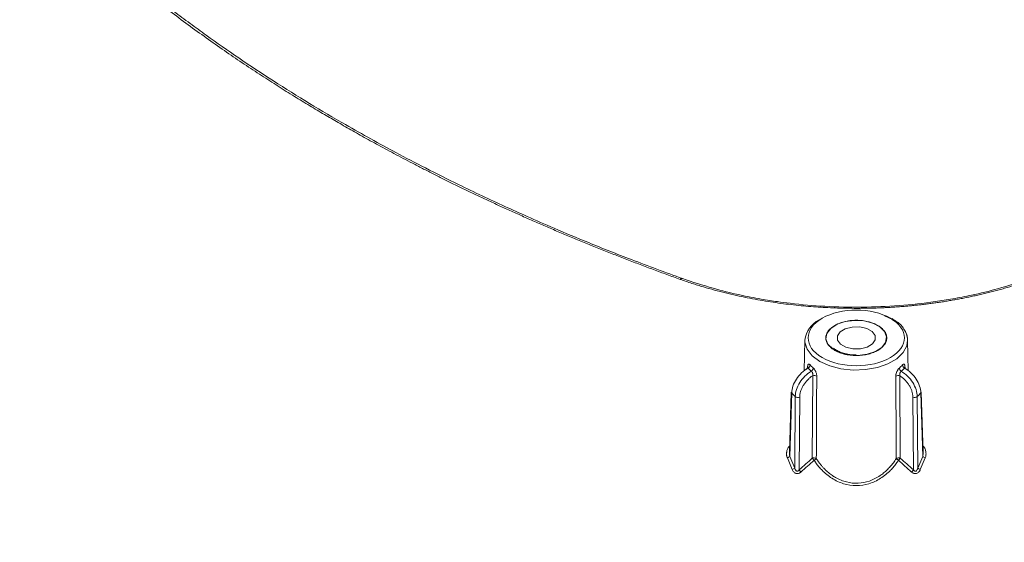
# Model space of a CAD drawing. Header units: millimetres. Extents: x 0 to 420, y 0 to 297.
# Tile 77 of 106: x 298 to 336, y 232 to 252. Entities that reach past the tile are written whole.
import ezdxf

# ---------------------------------------------------------------- set-up
doc = ezdxf.new("R2010")
doc.units = ezdxf.units.MM

msp = doc.modelspace()

# ---------------------------------------------------------------- linework, layer by layer
at = {"color": 7, "linetype": 'Continuous', "lineweight": 15}
for p, q in [((331.68118722, 240.89305243), (331.99387996, 240.74575037)), ((332.0191786, 240.74489674), (331.97457933, 240.77887359)), ((328.57615777, 239.94273018), (328.55057463, 238.74600491)), ((332.60572839, 238.74600795), (332.58013472, 239.94272714)), ((328.68447517, 238.8925008), (328.68203328, 238.89692143)), ((328.86507441, 235.34354394), (328.87962298, 238.55732044)), ((332.27667741, 238.55732196), (332.29122861, 235.34354698)), ((328.04394317, 237.92121161), (327.97424809, 235.54530173)), ((327.98810386, 235.41005483), (328.06065176, 237.8832508)), ((333.09563809, 237.88325232), (333.16818599, 235.41005331)), ((333.18198644, 235.54741277), (333.11235195, 237.92121313)), ((328.20253386, 237.74139277), (328.18110218, 234.95573345)), ((328.37326284, 237.71498619), (328.35149399, 234.88623003)), ((332.80479849, 234.88622699), (332.78303228, 237.71498163)), ((332.97520083, 234.95573345), (332.95376653, 237.74139429)), ((328.08374033, 234.89895347), (327.89176934, 235.35320489)), ((327.98810386, 235.41005483), (328.18110218, 234.95573345)), ((332.97520083, 234.95573345), (333.16818599, 235.41005331)), ((333.26452314, 235.35320489), (333.07255215, 234.89895651))]:
    msp.add_line(p, q, dxfattribs=at)
at = {"color": 8, "linetype": 'Continuous', "lineweight": 15}
for p, q in [((328.68078468, 238.84846165), (328.68203328, 238.89692143)), ((332.47425656, 238.89692295), (332.47551307, 238.8484647))]:
    msp.add_line(p, q, dxfattribs=at)
at = {"color": 7, "linetype": 'Continuous', "lineweight": 15, "flags": 128}
for points in [[(329.58400218, 240.39838589), (329.83052173, 240.557642), (330.15022139, 240.6651266), (330.5118071, 240.71031661), (330.8798966, 240.68879597), (331.2184438, 240.60266321), (331.49430546, 240.46034594), (331.68050233, 240.27578878), (331.7587822, 240.06704675), (331.72149804, 239.85455624), (331.5722982, 239.65911863), (331.32578128, 239.499861), (331.00608163, 239.39237639), (330.64448538, 239.3471803), (330.27640642, 239.36870703), (329.93785659, 239.45484131), (329.66198439, 239.5971525), (329.47580069, 239.78171422), (329.39750765, 239.99045169), (329.4347918, 240.20294219), (329.58400218, 240.39838589)], [(329.94760831, 240.26318844), (330.15101691, 240.38464352), (330.41944492, 240.45190921), (330.71204151, 240.45476049), (330.98424957, 240.39275177), (331.19463346, 240.27532649), (331.31116686, 240.12036478), (331.31610331, 239.95145692), (331.20868417, 239.79430848), (331.00528348, 239.672861), (330.73684757, 239.6055877), (330.44424834, 239.60273795), (330.17204028, 239.66474666), (329.96165902, 239.78217042), (329.84513615, 239.93713822), (329.84019707, 240.10604759), (329.94760831, 240.26318844)], [(328.62696316, 238.80995382), (328.64477284, 238.81692305), (328.64851864, 238.81876307)], [(332.52933723, 238.80995534), (332.51152228, 238.81691849), (332.50777911, 238.81876307)]]:
    msp.add_lwpolyline(points, dxfattribs=at)
at = {"color": 8, "linetype": 'Continuous', "lineweight": 15, "flags": 128}
msp.add_lwpolyline([(332.58013472, 239.94272714), (332.54749198, 239.72012412), (332.40390821, 239.45410877), (332.15420393, 239.21565724), (331.81290929, 239.01863204), (331.39985437, 238.87448083), (330.9390418, 238.7915856), (330.45726118, 238.77476081), (329.98250327, 238.82498882), (329.54236373, 238.93934385), (329.16242306, 239.1111851), (328.86475041, 239.3305217), (328.66666022, 239.58460885), (328.57965595, 239.85867923), (328.57615777, 239.94273018)], dxfattribs=at)
at = {"color": 8, "linetype": 'Continuous', "lineweight": 15}
msp.add_arc((323.78690434, 242.2569479), 0.08529238, 78.191452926, 142.071245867, dxfattribs=at)
at = {"color": 7, "linetype": 'Continuous', "lineweight": 15}
for centre, radius, start, end in [((329.58554996, 239.81721842), 1.01716557, 116.563529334, 172.912000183), ((331.81793133, 239.91346234), 0.76276499, 2.19879115, 38.151311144), ((328.63949032, 238.87365964), 0.05003714, 318.850340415, 355.801399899), ((328.62897951, 238.99170945), 0.14981396, 296.812102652, 354.544742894), ((328.73741762, 238.86737619), 0.16389548, 302.487515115, 355.591136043), ((332.41888975, 238.86737908), 0.16390552, 184.410675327, 237.511828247), ((332.52736116, 238.9917488), 0.14986844, 185.46896425, 243.18003965), ((332.51704778, 238.8738171), 0.05032372, 185.851098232, 221.098028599), ((328.94051367, 238.36989175), 0.19707154, 60.474006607, 107.997628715), ((332.21579237, 238.36987052), 0.19709143, 72.005980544, 119.526368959), ((328.09620375, 237.92155672), 0.05226172, 180.378356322, 227.135390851), ((333.06015363, 237.92153576), 0.05219932, 312.82706661, 359.645864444), ((328.31295513, 237.89019147), 0.18529412, 233.421446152, 288.994061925), ((332.84333463, 237.89020928), 0.18531353, 251.009755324, 306.578189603), ((327.77196606, 235.66626277), 0.33519854, 290.941214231, 310.151080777), ((333.384427, 235.66645008), 0.33540942, 229.85624226, 249.054175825), ((327.96200847, 235.21955392), 0.34293336, 290.79174873, 309.708450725), ((329.57878888, 235.87509744), 1.57610644, 218.859409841, 222.853998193), ((331.58358101, 235.86984323), 1.56807941, 317.135923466, 321.150674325), ((333.19405349, 235.21913517), 0.34245722, 230.277816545, 249.219258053)]:
    msp.add_arc(centre, radius, start, end, dxfattribs=at)
for points, knots in [([(323.71962424, 242.30937145), (323.54602496, 242.37194152), (323.19795573, 242.49739548), (322.67816407, 242.68915641), (322.1588649, 242.88403037), (321.64084611, 243.08208376), (321.12456866, 243.28308497), (320.61057497, 243.48686422), (320.09949466, 243.69317125), (319.59208909, 243.90167138), (319.08923029, 244.11196963), (318.59177373, 244.32366749), (318.10050397, 244.53638325), (317.61613855, 244.74975239), (317.13934187, 244.96341894), (316.67081345, 245.17700688), (316.21119859, 245.39003301), (315.76116564, 245.60199452), (315.32133456, 245.81241718), (314.89224693, 246.02086459), (314.47437074, 246.22693704), (314.06810462, 246.43027005), (313.67377544, 246.63053323), (313.29163071, 246.82744432), (312.92175265, 247.02071411), (312.56414892, 247.21009316), (312.21879245, 247.3953651), (311.88562841, 247.57633905), (311.564577, 247.7528486), (311.2555352, 247.92475024), (310.95837879, 248.09192203), (310.67295445, 248.25426733), (310.3051486, 248.46571678), (309.84152161, 248.73650022), (309.27005135, 249.07749636), (308.66997926, 249.44377066), (308.04327706, 249.83564135), (307.39252546, 250.25320439), (306.7211463, 250.69617992), (306.03278454, 251.16342786), (305.33200802, 251.65321542), (304.62414365, 252.16326727), (303.91496497, 252.6911665), (303.20933656, 253.23402965), (302.51180378, 253.78881477), (301.82674194, 254.35230381), (301.15842336, 254.92172578), (300.50817769, 255.49400941), (300.08944336, 255.87930327), (299.88095293, 256.07114348)], [0, 0, 0, 0, 0.0180519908, 0.0361945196, 0.054410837, 0.0726844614, 0.0909988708, 0.1093378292, 0.1276837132, 0.1460069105, 0.1642741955, 0.1824545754, 0.2005192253, 0.218441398, 0.2361963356, 0.2537596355, 0.2711001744, 0.2881866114, 0.3049906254, 0.3214867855, 0.3376524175, 0.3534674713, 0.3689143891, 0.3839784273, 0.3986494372, 0.4129197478, 0.4267831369, 0.4402347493, 0.4532710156, 0.4658895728, 0.4780891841, 0.4898696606, 0.5012329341, 0.5238752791, 0.5480427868, 0.5737270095, 0.6009040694, 0.62953266, 0.6595468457, 0.6908356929, 0.7232508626, 0.756607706, 0.7906925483, 0.8253208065, 0.8603055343, 0.8954321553, 0.9305031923, 0.9653971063, 1, 1, 1, 1]), ([(323.80778186, 242.33902405), (323.14000346, 242.58331459), (321.90436092, 243.03534445), (320.2424863, 243.69615668), (318.89319193, 244.25933044), (317.80862307, 244.7320589), (316.87466062, 245.15303689), (315.98312229, 245.5675891), (314.94762687, 246.06488698), (313.82547223, 246.62570199), (312.68904545, 247.21944938), (311.65202151, 247.7829944), (310.52527609, 248.41833844), (309.25344308, 249.16905913), (307.86398338, 250.03588266), (306.52084585, 250.92242581), (305.4461903, 251.67239176), (304.61144485, 252.27955821), (303.93325334, 252.78709907), (303.15286684, 253.39038351), (302.22720373, 254.13675915), (301.16059445, 255.03730002), (300.43363929, 255.70062537), (300.04319802, 256.05689163)], [0, 0, 0, 0, 0.0699199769, 0.1293783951, 0.1784564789, 0.217191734, 0.2495835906, 0.2832731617, 0.3184584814, 0.3687398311, 0.414569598, 0.4540542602, 0.4947405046, 0.5539240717, 0.6149869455, 0.6757500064, 0.7344545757, 0.7641839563, 0.7945939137, 0.832733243, 0.8796300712, 0.9353503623, 1, 1, 1, 1]), ([(337.43667236, 242.30937145), (337.36313456, 242.28332157), (337.21766977, 242.23179242), (336.99855409, 242.1584195), (336.78182022, 242.0888268), (336.56712076, 242.02302419), (336.35440189, 241.96075541), (336.14353668, 241.90183878), (335.93442092, 241.84607779), (335.72694832, 241.79328786), (335.52104563, 241.74328356), (335.3166327, 241.69594907), (335.11365065, 241.65120005), (334.91205726, 241.60895165), (334.71181048, 241.56912188), (334.51286949, 241.53162994), (334.31519443, 241.49639653), (334.11874628, 241.46334404), (333.92348936, 241.43239579), (333.72939369, 241.40348065), (333.53642874, 241.37654921), (333.34457149, 241.35155192), (333.15379996, 241.32844059), (332.9640928, 241.30716767), (332.77542916, 241.28768641), (332.58778879, 241.26995068), (332.40115188, 241.25391544), (332.21550049, 241.23953529), (332.03081897, 241.22677018), (331.84709246, 241.21559522), (331.6643095, 241.20598394), (331.482459, 241.19791063), (331.30153025, 241.19134968), (331.1215128, 241.18627572), (330.94239665, 241.18266358), (330.76417149, 241.18048831), (330.52351216, 241.17945269), (330.21873201, 241.18181449), (329.84831681, 241.19076669), (329.47394572, 241.20605326), (329.09552864, 241.22790548), (328.71294733, 241.25654242), (328.32605882, 241.29227373), (327.93470914, 241.33551434), (327.53871719, 241.38667615), (327.13787203, 241.44618564), (326.73189426, 241.51452369), (326.32050873, 241.59237622), (325.90336693, 241.68043998), (325.48006265, 241.77947247), (325.04981109, 241.89028107), (324.61222106, 242.01467537), (324.16545906, 242.15349658), (323.87038024, 242.25666343), (323.71962424, 242.30937145)], [0, 0, 0, 0, 0.0179131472, 0.0354339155, 0.0525886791, 0.0694028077, 0.0859006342, 0.1021054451, 0.1180394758, 0.1337239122, 0.1491783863, 0.1644168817, 0.1794503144, 0.1942891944, 0.2089436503, 0.2234234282, 0.237737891, 0.2518960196, 0.2659064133, 0.2797768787, 0.2935138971, 0.3071235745, 0.320611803, 0.3339842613, 0.3472464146, 0.3604035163, 0.3734606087, 0.3864225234, 0.3992936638, 0.4120778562, 0.4247787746, 0.437399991, 0.449944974, 0.4624170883, 0.4748195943, 0.4871556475, 0.4994282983, 0.5247868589, 0.5504324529, 0.5763932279, 0.6026992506, 0.6293825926, 0.6564804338, 0.6840365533, 0.7120987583, 0.7407187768, 0.7699560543, 0.7998850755, 0.8305887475, 0.8621570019, 0.8946989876, 0.9283838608, 0.9634112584, 1, 1, 1, 1]), ([(337.35247769, 242.34063379), (336.93579928, 242.20166079), (336.20125476, 241.95667125), (335.17683947, 241.71036704), (334.36368565, 241.55055153), (333.42611967, 241.40116504), (332.25013224, 241.2730822), (330.80590143, 241.21127327), (329.3809434, 241.24306501), (328.28198741, 241.33793011), (327.45829564, 241.44510518), (326.80026711, 241.54875813), (325.95753256, 241.71428301), (324.91743519, 241.96799594), (324.19823149, 242.2086543), (323.80381743, 242.34063227)], [0, 0, 0, 0, 0.1012184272, 0.1784336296, 0.233012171, 0.2818122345, 0.3828143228, 0.4839592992, 0.5854716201, 0.6818151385, 0.7169720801, 0.7629242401, 0.8251577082, 0.9041158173, 1, 1, 1, 1]), ([(329.25079373, 239.26248631), (328.51820681, 239.68539974), (328.51820681, 240.37210386), (329.98338064, 241.21793071), (331.17291596, 241.21793071), (331.90550288, 240.79501728)], [0, 0, 0, 0, 0.5, 0.5, 1, 1, 1, 1]), ([(331.90550288, 240.79501728), (332.63808979, 240.37210386), (332.63808979, 239.68539974), (331.17291596, 238.83957289), (329.98338064, 238.83957289), (329.25079373, 239.26248631)], [0, 0, 0, 0, 0.5, 0.5, 1, 1, 1, 1]), ([(329.738459, 239.54400948), (329.72107647, 239.55440458), (329.68644565, 239.5751145), (329.63899992, 239.60838684), (329.59522703, 239.64307042), (329.55542082, 239.67933039), (329.51950555, 239.71712672), (329.4639664, 239.78535536), (329.40669711, 239.88869613), (329.38262385, 240.02869395), (329.4066973, 240.16878081), (329.47902057, 240.29940309), (329.58982799, 240.41647132), (329.73354097, 240.51626127), (329.90644917, 240.59926761), (330.10915283, 240.66322474), (330.33549385, 240.70500311), (330.57806998, 240.71891718), (330.82066901, 240.7050139), (331.0234741, 240.66762933), (331.18415693, 240.62039454), (331.30857155, 240.57228101), (331.38131354, 240.53314465), (331.4178376, 240.51349411)], [0, 0, 0, 0, 0.0201451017, 0.0401346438, 0.0600479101, 0.0799650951, 0.0999663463, 0.120130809, 0.1850761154, 0.250093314, 0.3150386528, 0.3800558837, 0.4400067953, 0.500028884, 0.5599798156, 0.620001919, 0.6849472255, 0.749964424, 0.8149097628, 0.8799269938, 0.9200427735, 0.9598531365, 1, 1, 1, 1]), ([(332.39905868, 240.41932825), (332.3851196, 240.4431247), (332.30946164, 240.57228612), (332.14959319, 240.66734849), (332.0191786, 240.74489674)], [0, 0, 0, 0, 0.1842381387, 1, 1, 1, 1]), ([(331.4178376, 240.51349411), (331.43522013, 240.50309902), (331.46985096, 240.4823891), (331.51729668, 240.44911676), (331.56106957, 240.41443318), (331.60087578, 240.37817321), (331.63679105, 240.34037688), (331.6923302, 240.27214824), (331.74959949, 240.16880747), (331.77367275, 240.02880965), (331.7495993, 239.88872278), (331.67727603, 239.75810051), (331.56646861, 239.64103227), (331.42275563, 239.54124233), (331.24984743, 239.45823599), (331.04714377, 239.39427886), (330.82080275, 239.35250049), (330.57822662, 239.33858642), (330.33562759, 239.3524897), (330.1328225, 239.38987427), (329.97213967, 239.43710906), (329.84772505, 239.48522259), (329.77498306, 239.52435895), (329.738459, 239.54400948)], [0, 0, 0, 0, 0.0201451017, 0.0401346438, 0.0600479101, 0.0799650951, 0.0999663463, 0.120130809, 0.1850761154, 0.250093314, 0.3150386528, 0.3800558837, 0.4400067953, 0.500028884, 0.5599798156, 0.620001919, 0.6849472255, 0.749964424, 0.8149097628, 0.8799269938, 0.9200427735, 0.9598531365, 1, 1, 1, 1]), ([(332.58013735, 239.94282294), (332.56902047, 240.04352074), (332.5505602, 240.21073564), (332.44217405, 240.35996549), (332.39905868, 240.41932825)], [0, 0, 0, 0, 0.60220594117, 1, 1, 1, 1]), ([(330.57814888, 239.36615381), (330.46769771, 239.37138226), (330.31334096, 239.37868907), (330.10403925, 239.42473579), (329.94506414, 239.47627212), (329.79527587, 239.54719095), (329.72517426, 239.6018336), (329.69405814, 239.62608793)], [0, 0, 0, 0, 0.3138676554, 0.438633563, 0.6400390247, 0.8402235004, 1, 1, 1, 1]), ([(328.06065605, 237.88325436), (328.06300311, 237.97077353), (328.07989502, 238.06062278), (328.14254601, 238.24481403), (328.18712563, 238.33532783), (328.35816614, 238.59752898), (328.5187952, 238.75177785), (328.69655464, 238.85800252)], [0, 0, 0, 0, 0.25, 0.25, 0.5, 0.5, 1, 1, 1, 1]), ([(328.82544342, 238.72912773), (328.6484974, 238.62209162), (328.48961384, 238.46609494), (328.32208698, 238.20038143), (328.27879646, 238.10857826), (328.21890897, 237.92162398), (328.20343287, 237.830359), (328.20253272, 237.74139307)], [0, 0, 0, 0, 0.5, 0.5, 0.75, 0.75, 1, 1, 1, 1]), ([(328.69655551, 238.8580019), (328.69320728, 238.86202817), (328.68652257, 238.87006659), (328.67668984, 238.87624743), (328.66742243, 238.87820989), (328.66186395, 238.87527964), (328.65921603, 238.87388374)], [0, 0, 0, 0, 0.256294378, 0.5116897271, 0.7673812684, 1, 1, 1, 1]), ([(328.68793384, 238.89465506), (328.68754163, 238.89536016), (328.6864777, 238.89727282), (328.67867207, 238.88760949), (328.66596772, 238.87877056), (328.66003263, 238.87464128)], [0, 0, 0, 0, 0.2372905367, 0.6436849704, 1, 1, 1, 1]), ([(328.68203551, 238.89692217), (328.68237415, 238.90541524), (328.68304693, 238.92228848), (328.68559482, 238.94470213), (328.68990666, 238.96788025), (328.69688045, 238.98942707), (328.7077142, 239.00561513), (328.72146718, 239.0130443), (328.73820004, 239.01061693), (328.75717535, 238.99985808), (328.77117485, 238.98489108), (328.7781186, 238.97746745)], [0, 0, 0, 0, 0.08440537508, 0.16768878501, 0.25094635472, 0.37683107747, 0.50000135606, 0.62458296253, 0.74970327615, 0.87585290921, 1, 1, 1, 1]), ([(328.8796242, 238.55731797), (328.88139802, 238.56513891), (328.88491252, 238.58063474), (328.88556297, 238.60538465), (328.88282179, 238.6300746), (328.87455229, 238.66163891), (328.8554553, 238.70013109), (328.83573441, 238.71918486), (328.82544342, 238.72912773)], [0, 0, 0, 0, 0.12983278, 0.2572411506, 0.3814946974, 0.501695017, 0.7399685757, 1, 1, 1, 1]), ([(328.90082562, 238.85477373), (328.90664797, 238.84943014), (328.91830016, 238.83873608), (328.93597961, 238.81823333), (328.95606829, 238.79128481), (328.97783371, 238.75671403), (328.99895534, 238.71454719), (329.01613908, 238.6703656), (329.02844624, 238.62592718), (329.03637253, 238.58198927), (329.03720988, 238.55494055), (329.0376301, 238.54136611)], [0, 0, 0, 0, 0.0828008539, 0.1657082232, 0.2504849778, 0.3752828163, 0.4995795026, 0.6224133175, 0.7486337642, 0.8738514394, 1, 1, 1, 1]), ([(332.1186665, 238.54136611), (332.11883481, 238.55036607), (332.11916919, 238.56824636), (332.12259388, 238.59663195), (332.12905885, 238.63058571), (332.1400695, 238.67011503), (332.15723155, 238.71429585), (332.17839526, 238.75663792), (332.20285701, 238.7954007), (332.22902404, 238.82977929), (332.24670248, 238.84648681), (332.25547098, 238.85477373)], [0, 0, 0, 0, 0.0844053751, 0.167688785, 0.2509463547, 0.3768310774, 0.5000013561, 0.6245829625, 0.7497032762, 0.8758529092, 1, 1, 1, 1]), ([(332.33085318, 238.72912771), (332.32667027, 238.72556169), (332.31835263, 238.71847074), (332.30654712, 238.70424661), (332.2959283, 238.68834124), (332.28696954, 238.67131795), (332.27614376, 238.64436436), (332.26822438, 238.60389151), (332.27380748, 238.5731121), (332.2766724, 238.55731797)], [0, 0, 0, 0, 0.105982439, 0.2107442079, 0.312584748, 0.4100540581, 0.5021258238, 0.7445212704, 1, 1, 1, 1]), ([(332.95376388, 237.74139307), (332.95286373, 237.83035899), (332.9373877, 237.92162396), (332.87750007, 238.10857827), (332.83420981, 238.20038129), (332.66668243, 238.46609518), (332.50780009, 238.62209059), (332.33085318, 238.72912771)], [0, 0, 0, 0, 0.25, 0.25, 0.5, 0.5, 1, 1, 1, 1]), ([(332.378178, 238.97746745), (332.38282115, 238.98258822), (332.39211342, 238.99283635), (332.40541128, 239.00330756), (332.41991112, 239.01094382), (332.4347792, 239.01300257), (332.44851352, 239.0056879), (332.45935998, 238.98953348), (332.46716739, 238.96520744), (332.47248268, 238.93450968), (332.47366682, 238.90948223), (332.47426109, 238.89692217)], [0, 0, 0, 0, 0.0828008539, 0.1657082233, 0.2504849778, 0.3752828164, 0.4995795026, 0.6224133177, 0.7486337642, 0.8738514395, 1, 1, 1, 1]), ([(332.45974196, 238.85800254), (332.6375005, 238.75177887), (332.7981308, 238.59752874), (332.96917078, 238.33532797), (333.01375067, 238.24481402), (333.0764015, 238.0606228), (333.09329349, 237.97077354), (333.09564055, 237.88325436)], [0, 0, 0, 0, 0.5, 0.5, 0.75, 0.75, 1, 1, 1, 1]), ([(332.49709752, 238.87387157), (332.49444617, 238.87526566), (332.4888709, 238.87819717), (332.47962098, 238.87619849), (332.46977086, 238.87004814), (332.4630854, 238.86201765), (332.45974224, 238.8580019)], [0, 0, 0, 0, 0.2321982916, 0.4882679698, 0.7441016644, 1, 1, 1, 1]), ([(332.49627566, 238.87463824), (332.49033309, 238.87877461), (332.47761488, 238.88762721), (332.46980158, 238.89728448), (332.46874488, 238.89536352), (332.46835601, 238.89465659)], [0, 0, 0, 0, 0.3566183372, 0.7632299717, 1, 1, 1, 1]), ([(328.87962421, 238.55731797), (328.8614785, 238.54490747), (328.82524025, 238.52012283), (328.77306856, 238.47862347), (328.72277349, 238.43412733), (328.6590198, 238.37102571), (328.58590402, 238.28607144), (328.51147507, 238.17657045), (328.45128529, 238.06195838), (328.40754938, 237.94492619), (328.37913697, 237.82768651), (328.37521959, 237.75256462), (328.37325989, 237.71498434)], [0, 0, 0, 0, 0.0626555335, 0.1251275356, 0.1877911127, 0.2510179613, 0.3761119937, 0.5008085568, 0.6255046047, 0.7504593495, 0.8751654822, 1, 1, 1, 1]), ([(332.78303671, 237.71498434), (332.78247449, 237.73367194), (332.78135308, 237.77094631), (332.77408203, 237.82826554), (332.76270288, 237.88626348), (332.74168991, 237.96416689), (332.70498897, 238.06191055), (332.64492315, 238.1764012), (332.57045385, 238.28605426), (332.48271517, 238.38771655), (332.38480079, 238.48073496), (332.31266556, 238.53182545), (332.27667239, 238.55731797)], [0, 0, 0, 0, 0.0625697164, 0.1248018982, 0.1870634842, 0.2497208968, 0.3744280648, 0.4993724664, 0.6238215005, 0.7491638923, 0.8748408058, 1, 1, 1, 1]), ([(327.89177107, 235.35320576), (327.88675146, 235.36613467), (327.87672835, 235.39195103), (327.86701321, 235.43254691), (327.86130843, 235.47420564), (327.8599508, 235.51706822), (327.86283246, 235.56108392), (327.87076023, 235.61204735), (327.88571297, 235.66838881), (327.91168026, 235.72847427), (327.94536304, 235.7843207), (327.9762721, 235.8152293), (327.99122669, 235.83018367)], [0, 0, 0, 0, 0.0812261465, 0.162191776, 0.2437806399, 0.3268490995, 0.4122012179, 0.5005707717, 0.6267294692, 0.7494066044, 0.8787565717, 1, 1, 1, 1]), ([(333.16506991, 235.83018367), (333.17264947, 235.82306224), (333.18799343, 235.80864572), (333.20843745, 235.78394928), (333.22724809, 235.75681253), (333.24886632, 235.71888447), (333.27044295, 235.66868087), (333.28720971, 235.60596877), (333.29587823, 235.54164004), (333.29549356, 235.47692625), (333.28650911, 235.4132165), (333.27179095, 235.37303888), (333.26452553, 235.35320576)], [0, 0, 0, 0, 0.0597567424, 0.1209707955, 0.1842157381, 0.2500122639, 0.3729053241, 0.4993970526, 0.6259417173, 0.74970961, 0.8764476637, 1, 1, 1, 1]), ([(328.35149332, 234.88623032), (328.43735014, 234.96328881), (328.6079896, 235.11644171), (328.77973944, 235.26816322), (328.86507377, 235.34354642)], [0, 0, 0, 0, 0.5031475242, 1, 1, 1, 1]), ([(328.93484331, 235.26056406), (328.84983231, 235.1851372), (328.67878492, 235.03337369), (328.50884318, 234.88018962), (328.42336292, 234.80313843)], [0, 0, 0, 0, 0.497002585, 1, 1, 1, 1]), ([(328.86507377, 235.34354642), (328.8706565, 235.34510169), (328.8865199, 235.34952099), (328.92064793, 235.35359818), (328.9730111, 235.35117504), (329.0036285, 235.33701771), (329.02097791, 235.32899543)], [0, 0, 0, 0, 0.11091695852, 0.31517193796, 0.61194089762, 1, 1, 1, 1]), ([(328.93484331, 235.26056406), (328.92973105, 235.26628213), (328.92028505, 235.27684749), (328.90743878, 235.29168012), (328.89515534, 235.30598716), (328.88425719, 235.31937343), (328.87355937, 235.33247484), (328.86800108, 235.33972701), (328.86507377, 235.34354642)], [0, 0, 0, 0, 0.1966142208, 0.3632869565, 0.4999919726, 0.6900493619, 0.836762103, 1, 1, 1, 1]), ([(329.02097791, 235.32899543), (329.0177645, 235.32553546), (329.01197189, 235.31929839), (329.00159383, 235.30977945), (328.99277822, 235.30243512), (328.97964384, 235.29203336), (328.96099296, 235.27778529), (328.94316004, 235.26604116), (328.93484331, 235.26056406)], [0, 0, 0, 0, 0.1778937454, 0.3206778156, 0.428090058, 0.5004732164, 0.7670358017, 1, 1, 1, 1]), ([(332.22145329, 235.26056406), (332.20264929, 235.23246156), (332.16529003, 235.17662833), (332.10563947, 235.09606431), (332.04384138, 235.01862152), (331.97962376, 234.94448545), (331.87749818, 234.83573892), (331.73108899, 234.70136109), (331.52772364, 234.55427959), (331.30897275, 234.4343697), (330.99673441, 234.31460215), (330.57829943, 234.25028521), (330.15990624, 234.3145553), (329.84792111, 234.43409033), (329.6292387, 234.55386256), (329.42600408, 234.70074397), (329.26345528, 234.84969683), (329.13298818, 234.99263744), (329.02904768, 235.12188447), (328.96646494, 235.21401341), (328.93484331, 235.26056406)], [0, 0, 0, 0, 0.0256415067, 0.0509438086, 0.0759389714, 0.1006601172, 0.1251413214, 0.1887170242, 0.2503206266, 0.3136644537, 0.3753868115, 0.5000452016, 0.6244691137, 0.6861792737, 0.7495285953, 0.8110421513, 0.8745345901, 0.9155683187, 0.9573385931, 1, 1, 1, 1]), ([(329.02097791, 235.32899543), (329.03448098, 235.30804564), (329.06124898, 235.26651555), (329.0897688, 235.22613964), (329.10390184, 235.2061313)], [0, 0, 0, 0, 0.5044484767, 1, 1, 1, 1]), ([(329.10390184, 235.2061313), (329.12586058, 235.17631601), (329.16928422, 235.11735594), (329.23862093, 235.03360956), (329.30986517, 234.95467572), (329.38316108, 234.88082463), (329.45821806, 234.81201492), (329.53486119, 234.74827738), (329.61288727, 234.68961896), (329.69211022, 234.63603664), (329.81243308, 234.56331147), (329.97808478, 234.4825709), (330.26805184, 234.38692864), (330.64810883, 234.347513), (331.10304066, 234.43677605), (331.42868846, 234.60348437), (331.64626324, 234.7661279), (331.778571, 234.88373791), (331.90533049, 235.01710209), (332.02653415, 235.16548023), (332.09856427, 235.27374947), (332.13531869, 235.32899543)], [0, 0, 0, 0, 0.0304756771, 0.06026597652, 0.08938772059, 0.11785895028, 0.14569900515, 0.17292860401, 0.19956992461, 0.22564668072, 0.25118419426, 0.31453333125, 0.37561365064, 0.49944593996, 0.62020414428, 0.74790376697, 0.79431565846, 0.84262468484, 0.89294391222, 0.94537306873, 1, 1, 1, 1]), ([(332.13531869, 235.32899543), (332.13643297, 235.32968402), (332.13811006, 235.33072042), (332.14045125, 235.33205552), (332.14409574, 235.33405939), (332.15259067, 235.3382718), (332.17340748, 235.34626666), (332.20526548, 235.3525134), (332.24904947, 235.3535502), (332.27545939, 235.34728561), (332.29122283, 235.34354642)], [0, 0, 0, 0, 0.0291925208, 0.0439376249, 0.0587788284, 0.1190448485, 0.24333269, 0.5006092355, 0.7019256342, 1, 1, 1, 1]), ([(332.22145329, 235.26056406), (332.21412184, 235.26538947), (332.20083861, 235.27413224), (332.18402469, 235.28635995), (332.16689404, 235.29959461), (332.15302388, 235.3115133), (332.14292371, 235.32071725), (332.13843846, 235.32602552), (332.13624871, 235.32811009), (332.13531869, 235.32899543)], [0, 0, 0, 0, 0.2053515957, 0.3720592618, 0.5000527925, 0.7538641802, 0.8783954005, 0.9483531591, 1, 1, 1, 1]), ([(332.29122283, 235.34354642), (332.28781705, 235.3390986), (332.28118993, 235.33044384), (332.26954129, 235.31591452), (332.25751007, 235.30146637), (332.24531555, 235.2873108), (332.23323928, 235.27363705), (332.22534159, 235.26487695), (332.22145329, 235.26056406)], [0, 0, 0, 0, 0.18873919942, 0.367256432, 0.53622521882, 0.69683450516, 0.85074143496, 1, 1, 1, 1]), ([(332.73293368, 234.80313843), (332.64745342, 234.88018962), (332.47751169, 235.03337369), (332.30646429, 235.1851372), (332.22145329, 235.26056406)], [0, 0, 0, 0, 0.502997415, 1, 1, 1, 1]), ([(332.29122283, 235.34354642), (332.37655716, 235.26816322), (332.548307, 235.11644171), (332.71894646, 234.96328881), (332.80480328, 234.88623032)], [0, 0, 0, 0, 0.4968524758, 1, 1, 1, 1]), ([(328.42336292, 234.80313843), (328.41382544, 234.79512844), (328.39526633, 234.7795417), (328.36409175, 234.76185548), (328.32562422, 234.74729541), (328.27845147, 234.74068981), (328.22602984, 234.75006736), (328.17823302, 234.77371033), (328.13892117, 234.80848386), (328.10640508, 234.85087324), (328.09145409, 234.88259493), (328.08374392, 234.89895367)], [0, 0, 0, 0, 0.0874099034, 0.1700919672, 0.2500803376, 0.3751667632, 0.499353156, 0.6203496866, 0.7494193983, 0.8707766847, 1, 1, 1, 1]), ([(328.18109774, 234.95573188), (328.1849642, 234.9427119), (328.19212146, 234.91861039), (328.20734863, 234.88708828), (328.22423062, 234.86292354), (328.24427754, 234.84430563), (328.26994456, 234.83365146), (328.30013703, 234.83782807), (328.32881747, 234.8563257), (328.34340882, 234.87556857), (328.35149332, 234.88623032)], [0, 0, 0, 0, 0.1584699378, 0.2933464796, 0.4062056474, 0.4997431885, 0.6086276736, 0.7167734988, 0.8430749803, 1, 1, 1, 1]), ([(333.07255268, 234.89895367), (333.06752752, 234.88790657), (333.0577061, 234.86631556), (333.03901199, 234.83673708), (333.01341351, 234.80492491), (332.97844418, 234.77401872), (332.93078159, 234.75023368), (332.87824374, 234.7406528), (332.82525034, 234.74810315), (332.77510712, 234.76895604), (332.74730803, 234.79148774), (332.73293368, 234.80313843)], [0, 0, 0, 0, 0.08686249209, 0.16976841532, 0.2497691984, 0.37860591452, 0.49958991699, 0.62402713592, 0.74958446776, 0.8705151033, 1, 1, 1, 1]), ([(332.80480328, 234.88623032), (332.81090071, 234.8779815), (332.82214983, 234.86276332), (332.84262272, 234.84582082), (332.86359911, 234.83619579), (332.89231746, 234.83387706), (332.93005162, 234.85512205), (332.94627126, 234.8844738), (332.95563636, 234.90142127)], [0, 0, 0, 0, 0.1557649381, 0.2873696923, 0.3999007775, 0.5013553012, 0.7120863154, 1, 1, 1, 1]), ([(332.95563636, 234.90142127), (332.95929973, 234.90966608), (332.96713926, 234.92730983), (332.97239767, 234.94585353), (332.97519886, 234.95573188)], [0, 0, 0, 0, 0.46729392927, 1, 1, 1, 1]), ([(282.30766686, 234.64475042), (282.41049132, 234.54668615), (283.01784916, 233.96744557), (284.20420704, 232.93409975), (285.86867714, 231.54781029), (287.61242702, 230.1945296), (289.42539066, 228.87250195), (291.30805307, 227.58377426), (293.25800237, 226.32931246), (295.27351329, 225.11036619), (297.35260241, 223.92803878), (299.49329872, 222.78349038), (301.69344719, 221.67769755), (303.95110626, 220.61187776), (306.26346528, 219.58647513), (308.6304238, 218.6044455), (310.81672952, 217.74751609), (312.23463608, 217.23774226), (312.82810636, 217.02437445)], [0, 0, 0, 0, 0.0136651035, 0.0807162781, 0.1477636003, 0.2148066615, 0.2818448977, 0.348877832, 0.415904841, 0.4829252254, 0.5499383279, 0.6169433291, 0.6839393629, 0.7509252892, 0.8178998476, 0.8848615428, 0.9518083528, 1, 1, 1, 1])]:
    msp.add_open_spline(points, degree=3, knots=knots, dxfattribs=at)
for points in [[(328.82544332, 238.72912798), (328.77826796, 238.77011196), (328.73496381, 238.81341046), (328.69655457, 238.85800277)], [(328.7781186, 238.97746745), (328.81464548, 238.93517896), (328.85564945, 238.89417943), (328.90082562, 238.85477373)], [(332.25547098, 238.85477373), (332.30064715, 238.89417943), (332.34165112, 238.93517896), (332.378178, 238.97746745)], [(332.45974203, 238.85800277), (332.42133279, 238.81341047), (332.37802864, 238.77011196), (332.33085328, 238.72912798)], [(329.0376301, 238.54136611), (329.03153208, 237.47074528), (329.02597699, 236.39995147), (329.02097791, 235.32899564)], [(332.13531869, 235.32899543), (332.13031962, 236.39995133), (332.12476452, 237.47074521), (332.1186665, 238.54136611)], [(328.20253272, 237.74139307), (328.17889434, 237.76545692), (328.13161759, 237.81358462), (328.0843099, 237.86003111), (328.06065605, 237.88325436)], [(332.95376388, 237.74139307), (333.00102669, 237.78979101), (333.0483278, 237.83708721), (333.09564055, 237.88325436)]]:
    msp.add_open_spline(points, degree=3, dxfattribs=at)
at = {"color": 8, "linetype": 'Continuous', "lineweight": 15}
for points, knots in [([(333.16818599, 235.41005331), (333.17788432, 235.46640672), (333.19238042, 235.55063819), (333.16874587, 235.63104026), (333.16092356, 235.65765091)], [0, 0, 0, 0, 0.6690303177, 1, 1, 1, 1]), ([(327.9745115, 235.54527739), (327.97437333, 235.54358268), (327.97334564, 235.53097823), (327.974552, 235.48554129), (327.98230149, 235.44237513), (327.98810386, 235.41005483)], [0, 0, 0, 0, 0.0375641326, 0.2793840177, 1, 1, 1, 1])]:
    msp.add_open_spline(points, degree=3, knots=knots, dxfattribs=at)

doc.saveas('drawing.dxf')
